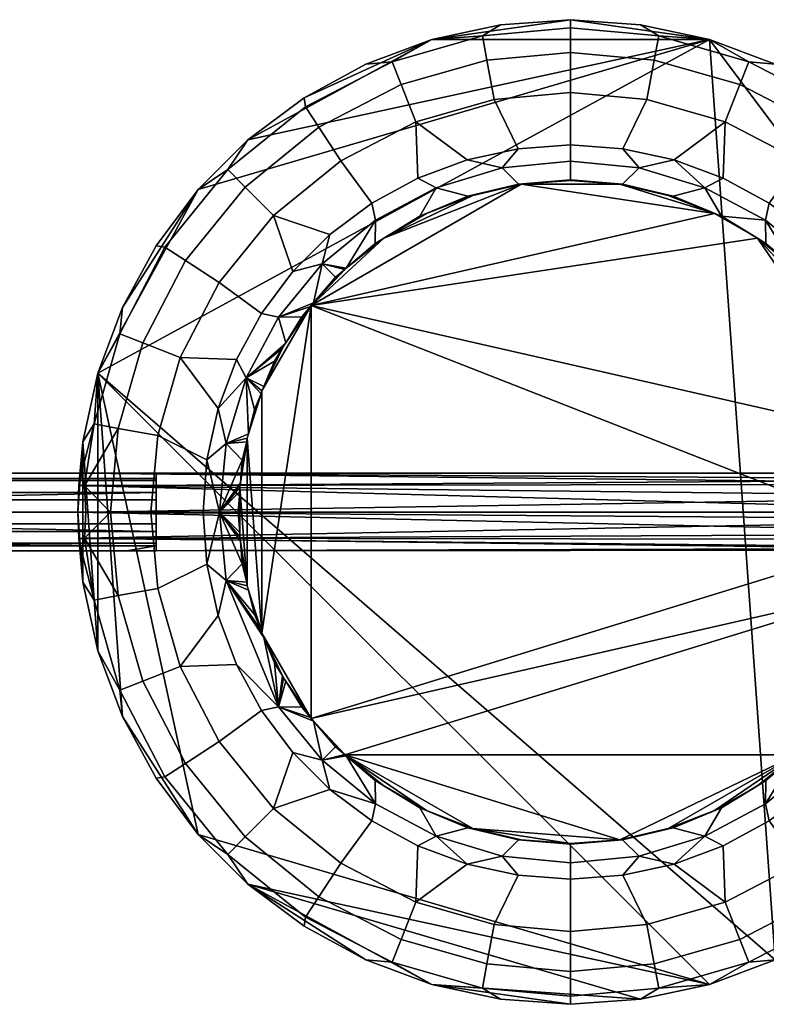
# Model space of a CAD drawing. Header units: millimetres. Extents: x -884 to 13, y -225 to 225.
# Tile 20 of 256: x -675 to -618, y -38 to 38. Entities that reach past the tile are written whole.
import ezdxf

# ---------------------------------------------------------------- set-up
doc = ezdxf.new("R2010")
doc.units = ezdxf.units.MM
doc.header["$MEASUREMENT"] = 0
doc.layers.add('Default', color=7, linetype='Continuous', true_color=0x000000)

msp = doc.modelspace()

# ---------------------------------------------------------------- meshes
at = {"layer": 'Default'}
mesh = msp.add_polyface(dxfattribs=at)
corners = [(-638.295, 37.613, 14), (-632.887, 38, 14), (-643.593, 36.461, 14), (-622.181, 36.461, 14), (-657.772, 28.718, 14), (-669.348, 10.706, 14), (-661.605, 24.885, 14), (-632.887, 38, 14), (-638.295, 37.613, 14), (-638.295, 37.613, 17), (-632.887, 38, 17), (-643.593, 36.461, 14), (-648.673, 34.566, 14), (-648.673, 34.566, 17), (-643.593, 36.461, 17), (-639.342, 34.884, 28.993), (-632.887, 35.476, 28.993), (-632.887, 37.376, 23.062), (-639.688, 36.752, 23.062), (-645.945, 32.985, 28.993), (-646.645, 34.752, 23.062), (-638.779, 31.842, 34.398), (-632.887, 32.383, 34.398), (-644.807, 30.109, 34.398), (-638.295, 37.613, 17), (-632.887, 38, 17), (-643.593, 36.461, 17), (-648.673, 34.566, 17), (-636.919, 28.043, 38.951), (-632.887, 28.331, 38.951), (-640.869, 27.184, 38.951), (-644.656, 25.771, 38.951), (-644.523, 22.838, 40), (-647.295, 21.133, 40), (-643.985, 23.044, 40), (-640.807, 24.377, 40), (-647.953, 20.736, 40), (-636.897, 25.316, 40), (-640.426, 24.441, 40), (-636.699, 25.292, 40), (-632.887, 25.631, 40), (-632.887, 25.577, 40), (-618.479, 21.133, 40.01), (-621.789, 23.044, 40.01), (-652.884, 15.947, 40.01), (-640.426, 24.441, 40.01), (-643.985, 23.044, 40.01), (-647.295, 21.133, 40.01), (-636.699, 25.292, 40.01), (-629.075, 25.292, 40.01), (-632.887, 25.577, 40.01), (-632.887, 25.577, 40), (-636.699, 25.292, 40), (-636.699, 25.292, 40.01), (-632.887, 25.577, 40.01), (-640.426, 24.441, 40), (-643.985, 23.044, 40), (-643.985, 23.044, 40.01), (-640.426, 24.441, 40.01), (-647.295, 21.133, 40), (-647.295, 21.133, 40.01), (-636.897, 25.316, 40), (-632.887, 25.631, 40), (-632.887, 27.08, 39.729), (-638.17, 26.559, 39.729), (-632.887, 28.331, 38.951), (-636.919, 28.043, 38.951), (-640.869, 27.184, 38.951), (-643.25, 25.018, 39.729), (-640.807, 24.377, 40), (-644.656, 25.771, 38.951), (-647.932, 22.516, 39.729), (-648.204, 23.834, 38.951), (-647.953, 20.736, 40), (-644.523, 22.838, 40)]
mesh.append_faces([[corners[k] for k in face] for face in [(0, 1, 2, 2), (3, 2, 1, 1), (3, 4, 2, 2), (5, 6, 3, 3), (7, 8, 9, 10), (11, 12, 13, 14), (8, 11, 14, 9), (15, 16, 17, 18), (19, 15, 18, 20), (21, 22, 16, 15), (23, 21, 15, 19), (24, 18, 17, 25), (20, 26, 27, 27), (26, 18, 24, 24), (18, 26, 20, 20), (21, 28, 29, 22), (23, 30, 28, 21), (30, 23, 31, 31), (32, 33, 34, 34), (35, 32, 34, 34), (36, 33, 32, 32), (37, 35, 38, 38), (38, 35, 34, 34), (39, 37, 38, 38), (40, 39, 41, 41), (37, 39, 40, 40), (42, 43, 44, 44), (45, 46, 47, 47), (45, 47, 48, 48), (49, 50, 48, 48), (44, 43, 48, 48), (51, 52, 53, 54), (55, 56, 57, 58), (56, 59, 60, 57), (52, 55, 58, 53), (61, 62, 63, 64), (64, 63, 65, 66), (64, 66, 67, 67), (64, 68, 69, 61), (68, 64, 67, 70), (71, 68, 70, 72), (68, 71, 73, 74), (69, 68, 74, 74)]])
mesh = msp.add_polyface(dxfattribs=at)
corners = [(-594.887, 0, 14), (-622.181, 36.461, 14), (-617.101, 34.566, 14), (-627.479, 37.613, 14), (-632.887, 38, 14), (-612.343, 31.968, 14), (-617.101, 34.566, 14), (-617.101, 34.566, 17), (-612.343, 31.968, 17), (-622.181, 36.461, 14), (-627.479, 37.613, 14), (-627.479, 37.613, 17), (-622.181, 36.461, 17), (-632.887, 38, 14), (-632.887, 38, 17), (-619.829, 32.985, 28.993), (-613.474, 29.693, 28.993), (-612.435, 31.283, 23.062), (-619.129, 34.752, 23.062), (-626.432, 34.884, 28.993), (-626.086, 36.752, 23.062), (-632.887, 35.476, 28.993), (-632.887, 37.376, 23.062), (-615.167, 27.104, 34.398), (-609.989, 22.898, 34.398), (-607.802, 25.085, 28.993), (-620.967, 30.109, 34.398), (-626.995, 31.842, 34.398), (-632.887, 32.383, 34.398), (-617.101, 34.566, 17), (-622.181, 36.461, 17), (-627.479, 37.613, 17), (-612.343, 31.968, 17), (-632.887, 38, 17), (-621.118, 25.771, 38.951), (-617.57, 23.834, 38.951), (-628.855, 28.043, 38.951), (-624.905, 27.184, 38.951), (-632.887, 28.331, 38.951), (-614.334, 21.411, 38.951), (-629.075, 25.292, 40), (-632.887, 25.631, 40), (-632.887, 25.577, 40), (-628.877, 25.316, 40), (-625.348, 24.441, 40), (-624.966, 24.377, 40), (-621.789, 23.044, 40), (-621.251, 22.838, 40), (-625.348, 24.441, 40.01), (-629.075, 25.292, 40.01), (-621.789, 23.044, 40.01), (-636.699, 25.292, 40.01), (-629.075, 25.292, 40), (-629.075, 25.292, 40.01), (-625.348, 24.441, 40.01), (-625.348, 24.441, 40), (-632.887, 25.577, 40), (-632.887, 25.577, 40.01), (-621.789, 23.044, 40), (-621.789, 23.044, 40.01), (-617.57, 23.834, 38.951), (-621.118, 25.771, 38.951), (-622.524, 25.018, 39.729), (-617.842, 22.516, 39.729), (-624.905, 27.184, 38.951), (-628.855, 28.043, 38.951), (-627.604, 26.559, 39.729), (-628.877, 25.316, 40), (-624.966, 24.377, 40), (-632.887, 27.08, 39.729), (-632.887, 28.331, 38.951), (-632.887, 25.631, 40), (-621.251, 22.838, 40)]
mesh.append_faces([[corners[k] for k in face] for face in [(0, 1, 2, 2), (3, 1, 4, 4), (5, 6, 7, 8), (9, 10, 11, 12), (10, 13, 14, 11), (6, 9, 12, 7), (15, 16, 17, 18), (19, 15, 18, 20), (21, 19, 20, 22), (23, 24, 25, 16), (26, 23, 16, 15), (27, 26, 15, 19), (28, 27, 19, 21), (18, 29, 30, 30), (20, 30, 31, 31), (29, 18, 17, 32), (33, 22, 20, 31), (30, 20, 18, 18), (26, 34, 35, 23), (27, 36, 37, 26), (28, 38, 36, 27), (23, 35, 39, 24), (34, 26, 37, 37), (40, 41, 42, 42), (41, 40, 43, 43), (44, 43, 40, 40), (45, 44, 46, 46), (47, 45, 46, 46), (43, 44, 45, 45), (48, 49, 50, 50), (50, 49, 51, 51), (52, 53, 54, 55), (56, 57, 53, 52), (58, 55, 54, 59), (60, 61, 62, 63), (64, 62, 61, 61), (65, 66, 64, 64), (62, 66, 67, 68), (69, 66, 65, 70), (66, 62, 64, 64), (66, 69, 71, 67), (62, 68, 72, 72), (72, 63, 62, 62)]])
mesh = msp.add_polyface(dxfattribs=at)
corners = [(-617.101, -34.566, 14), (-669.348, 10.706, 14), (-622.181, 36.461, 14), (-594.887, 0, 14), (-611.475, 18.553, 38.951), (-609.989, 22.898, 34.398), (-614.334, 21.411, 38.951), (-670.616, 3, 20), (-595.158, 3, 20), (-595.335, 2.514, 21.636), (-595.468, 1.184, 22.757), (-670.372, 2.029, 22.21), (-670.821, 2.042, 17.802), (-670.887, 0, 17), (-594.887, 0, 17), (-594.963, 2.142, 17.9), (-595.158, 3, 20), (-670.616, 3, 20), (-617.821, 20.736, 40), (-621.251, 22.838, 40), (-618.479, 21.133, 40), (-615.57, 18.813, 40), (-621.789, 23.044, 40), (-615.47, 18.728, 40), (-613.065, 16.136, 40), (-614.763, 18.124, 40), (-612.89, 15.947, 40), (-610.926, 13.066, 40), (-612.151, 15.066, 40), (-607.951, 5.692, 40.01), (-610.736, 12.789, 40.01), (-618.479, 21.133, 40.01), (-612.89, 15.947, 40.01), (-615.49, 18.75, 40.01), (-652.884, 15.947, 40.01), (-607.381, -1.911, 40.01), (-618.479, 21.133, 40), (-621.789, 23.044, 40), (-621.789, 23.044, 40.01), (-618.479, 21.133, 40.01), (-613.739, 19.148, 39.729), (-611.475, 18.553, 38.951), (-614.334, 21.411, 38.951), (-617.57, 23.834, 38.951), (-617.842, 22.516, 39.729), (-610.371, 15.045, 39.729), (-621.251, 22.838, 40), (-617.821, 20.736, 40), (-612.89, 15.947, 40.01), (-610.736, 12.789, 40.01), (-610.926, 13.066, 40), (-610.736, 12.789, 40.01), (-610.736, 12.789, 40), (-610.926, 13.066, 40), (-618.479, 21.133, 40.01), (-615.49, 18.75, 40.01), (-615.57, 18.813, 40), (-618.479, 21.133, 40.01), (-615.57, 18.813, 40), (-618.479, 21.133, 40), (-615.49, 18.75, 40.01), (-615.49, 18.75, 40), (-615.57, 18.813, 40), (-615.49, 18.75, 40.01), (-612.89, 15.947, 40.01), (-613.065, 16.136, 40), (-615.49, 18.75, 40.01), (-615.47, 18.728, 40), (-615.49, 18.75, 40), (-615.49, 18.75, 40.01), (-613.065, 16.136, 40), (-615.47, 18.728, 40), (-612.89, 15.947, 40.01), (-612.89, 15.947, 40), (-613.065, 16.136, 40), (-617.842, 22.516, 39.729), (-615.57, 18.813, 40), (-613.739, 19.148, 39.729), (-617.842, 22.516, 39.729), (-617.821, 20.736, 40), (-615.57, 18.813, 40), (-613.739, 19.148, 39.729), (-615.47, 18.728, 40), (-614.763, 18.124, 40), (-613.739, 19.148, 39.729), (-613.065, 16.136, 40), (-610.371, 15.045, 39.729), (-613.739, 19.148, 39.729), (-614.763, 18.124, 40), (-613.065, 16.136, 40), (-610.371, 15.045, 39.729), (-613.065, 16.136, 40), (-612.89, 15.947, 40), (-610.371, 15.045, 39.729), (-612.89, 15.947, 40), (-612.151, 15.066, 40), (-610.371, 15.045, 39.729), (-612.151, 15.066, 40), (-610.926, 13.066, 40), (-612.89, 15.947, 40.01), (-610.926, 13.066, 40), (-612.89, 15.947, 40), (-613.739, 19.148, 39.729), (-615.57, 18.813, 40), (-615.49, 18.75, 40), (-613.739, 19.148, 39.729), (-615.49, 18.75, 40), (-615.47, 18.728, 40)]
mesh.append_faces([[corners[k] for k in face] for face in [(0, 1, 2, 2), (3, 0, 2, 2), (4, 5, 6, 6), (7, 8, 9, 9), (10, 11, 9, 9), (12, 13, 14, 14), (12, 14, 15, 15), (15, 16, 17, 17), (18, 19, 20, 20), (20, 21, 18, 18), (19, 22, 20, 20), (23, 24, 25, 25), (26, 27, 28, 28), (29, 30, 31, 31), (32, 33, 30, 30), (33, 31, 30, 30), (29, 34, 35, 35), (36, 37, 38, 39), (40, 41, 42, 42), (42, 43, 44, 40), (45, 41, 40, 40), (46, 47, 44, 44), (48, 49, 50, 50), (51, 52, 53, 53), (54, 55, 56, 56), (57, 58, 59, 59), (60, 61, 62, 62), (63, 64, 65, 65), (66, 67, 68, 68), (69, 70, 71, 71), (72, 73, 74, 74), (75, 76, 77, 77), (78, 79, 80, 80), (81, 82, 83, 83), (84, 85, 86, 86), (87, 88, 89, 89), (90, 91, 92, 92), (93, 94, 95, 95), (96, 97, 98, 98), (99, 100, 101, 101), (102, 103, 104, 104), (105, 106, 107, 107)]])
mesh = msp.add_polyface(dxfattribs=at)
corners = [(-643.593, 36.461, 14), (-653.431, 31.968, 14), (-648.673, 34.566, 14), (-657.772, 28.718, 14), (-622.181, 36.461, 14), (-661.605, 24.885, 14), (-664.855, 20.544, 14), (-667.453, 15.786, 14), (-648.673, 34.566, 14), (-653.431, 31.968, 14), (-653.431, 31.968, 17), (-648.673, 34.566, 17), (-657.772, 28.718, 14), (-661.605, 24.885, 14), (-661.605, 24.885, 17), (-657.772, 28.718, 17), (-664.855, 20.544, 14), (-664.855, 20.544, 17), (-667.453, 15.786, 14), (-667.453, 15.786, 17), (-652.3, 29.693, 28.993), (-645.945, 32.985, 28.993), (-646.645, 34.752, 23.062), (-653.339, 31.283, 23.062), (-657.972, 25.085, 28.993), (-659.316, 26.429, 23.062), (-662.58, 19.413, 28.993), (-664.17, 20.452, 23.062), (-650.607, 27.104, 34.398), (-644.807, 30.109, 34.398), (-655.785, 22.898, 34.398), (-659.991, 17.72, 34.398), (-653.431, 31.968, 17), (-648.673, 34.566, 17), (-657.772, 28.718, 17), (-661.605, 24.885, 17), (-664.855, 20.544, 17), (-667.453, 15.786, 17), (-667.639, 13.758, 23.062), (-651.44, 21.411, 38.951), (-648.204, 23.834, 38.951), (-656.721, 15.317, 38.951), (-654.298, 18.553, 38.951), (-644.656, 25.771, 38.951), (-650.204, 18.813, 40), (-647.295, 21.133, 40), (-647.953, 20.736, 40), (-651.011, 18.124, 40), (-652.709, 16.136, 40), (-650.304, 18.728, 40), (-636.699, 25.292, 40.01), (-647.295, 21.133, 40.01), (-652.884, 15.947, 40.01), (-650.284, 18.75, 40.01), (-652.035, 19.148, 39.729), (-647.932, 22.516, 39.729), (-648.204, 23.834, 38.951), (-651.44, 21.411, 38.951), (-654.298, 18.553, 38.951), (-652.884, 15.947, 40.01), (-650.284, 18.75, 40.01), (-650.304, 18.728, 40), (-650.284, 18.75, 40.01), (-650.284, 18.75, 40), (-650.304, 18.728, 40), (-650.284, 18.75, 40.01), (-647.295, 21.133, 40.01), (-650.204, 18.813, 40), (-650.284, 18.75, 40.01), (-650.204, 18.813, 40), (-650.284, 18.75, 40), (-647.295, 21.133, 40.01), (-647.295, 21.133, 40), (-650.204, 18.813, 40), (-652.035, 19.148, 39.729), (-650.204, 18.813, 40), (-647.932, 22.516, 39.729), (-652.035, 19.148, 39.729), (-651.011, 18.124, 40), (-650.304, 18.728, 40), (-647.932, 22.516, 39.729), (-650.204, 18.813, 40), (-647.953, 20.736, 40), (-655.403, 15.045, 39.729), (-652.709, 16.136, 40), (-652.035, 19.148, 39.729), (-652.035, 19.148, 39.729), (-652.709, 16.136, 40), (-651.011, 18.124, 40), (-652.035, 19.148, 39.729), (-650.304, 18.728, 40), (-650.284, 18.75, 40), (-652.035, 19.148, 39.729), (-650.284, 18.75, 40), (-650.204, 18.813, 40)]
mesh.append_faces([[corners[k] for k in face] for face in [(0, 1, 2, 2), (3, 1, 0, 0), (4, 5, 3, 3), (6, 5, 7, 7), (8, 9, 10, 11), (12, 13, 14, 15), (13, 16, 17, 14), (18, 19, 17, 16), (9, 12, 15, 10), (20, 21, 22, 23), (24, 20, 23, 25), (26, 24, 25, 27), (28, 29, 21, 20), (30, 28, 20, 24), (31, 30, 24, 26), (32, 23, 22, 33), (34, 35, 25, 25), (36, 27, 25, 35), (37, 38, 27, 36), (34, 25, 23, 32), (30, 39, 40, 28), (31, 41, 42, 30), (28, 40, 43, 29), (30, 42, 39, 39), (44, 45, 46, 46), (47, 48, 49, 49), (50, 51, 52, 52), (51, 53, 52, 52), (54, 55, 56, 57), (58, 54, 57, 57), (59, 60, 61, 61), (62, 63, 64, 64), (65, 66, 67, 67), (68, 69, 70, 70), (71, 72, 73, 73), (74, 75, 76, 76), (77, 78, 79, 79), (80, 81, 82, 82), (83, 84, 85, 85), (86, 87, 88, 88), (89, 90, 91, 91), (92, 93, 94, 94)]])
mesh = msp.add_polyface(dxfattribs=at)
corners = [(-670.5, -5.408, 14), (-670.887, 0, 14), (-670.5, 5.408, 14), (-667.453, 15.786, 14), (-661.605, 24.885, 14), (-669.348, 10.706, 14), (-669.348, -10.706, 14), (-667.453, 15.786, 14), (-669.348, 10.706, 14), (-669.348, 10.706, 17), (-667.453, 15.786, 17), (-670.5, 5.408, 14), (-670.5, 5.408, 17), (-670.887, 0, 14), (-670.887, 0, 17), (-665.872, 13.058, 28.993), (-662.58, 19.413, 28.993), (-664.17, 20.452, 23.062), (-667.639, 13.758, 23.062), (-667.771, 6.455, 28.993), (-669.639, 6.801, 23.062), (-662.996, 11.92, 34.398), (-659.991, 17.72, 34.398), (-664.729, 5.892, 34.398), (-665.27, 0, 34.398), (-668.363, 0, 28.993), (-670.5, 5.408, 17), (-669.348, 10.706, 17), (-670.616, 3, 20), (-670.372, 2.029, 22.21), (-670.821, 2.042, 17.802), (-670.887, 0, 17), (-670.276, 0, 23), (-667.453, 15.786, 17), (-660.93, 4.032, 38.951), (-660.071, 7.982, 38.951), (-658.658, 11.769, 38.951), (-656.721, 15.317, 38.951), (-661.218, 0, 38.951), (-658.393, 1.594, 40), (-658.518, 0, 40), (-658.393, -1.594, 40), (-658.658, 11.769, 38.951), (-660.071, 7.982, 38.951), (-657.905, 10.363, 39.729), (-660.93, 4.032, 38.951), (-659.446, 5.283, 39.729), (-661.218, 0, 38.951), (-659.967, 0, 39.729), (-658.203, 4.01, 40), (-658.393, 1.911, 40.01), (-658.393, 1.594, 40), (-658.393, -1.594, 40), (-658.393, 1.911, 40.01), (-658.393, 1.911, 40), (-658.393, 1.594, 40), (-658.393, 1.911, 40.01), (-658.341, 2.258, 40), (-658.393, 1.911, 40), (-659.446, 5.283, 39.729), (-657.714, 6.045, 40), (-657.905, 10.363, 39.729), (-659.446, 5.283, 39.729), (-658.203, 4.01, 40), (-657.864, 5.421, 40), (-659.967, 0, 39.729), (-658.518, 0, 40), (-658.393, 1.594, 40), (-659.967, 0, 39.729), (-658.341, 2.258, 40), (-658.203, 4.01, 40), (-659.967, 0, 39.729), (-658.393, -1.594, 40), (-658.518, 0, 40), (-659.967, 0, 39.729), (-658.393, 1.594, 40), (-658.393, 1.911, 40), (-659.967, 0, 39.729), (-658.393, 1.911, 40), (-658.341, 2.258, 40)]
mesh.append_faces([[corners[k] for k in face] for face in [(0, 1, 2, 2), (3, 4, 5, 5), (5, 6, 2, 2), (7, 8, 9, 10), (8, 11, 12, 9), (11, 13, 14, 12), (15, 16, 17, 18), (19, 15, 18, 20), (21, 22, 16, 15), (23, 21, 15, 19), (24, 23, 19, 25), (26, 20, 27, 27), (20, 26, 28, 28), (20, 28, 29, 29), (30, 26, 31, 31), (25, 29, 32, 32), (28, 26, 30, 30), (18, 33, 27, 27), (29, 25, 19, 19), (27, 20, 18, 18), (23, 34, 35, 21), (21, 36, 37, 22), (20, 29, 19, 19), (36, 21, 35, 35), (24, 38, 34, 23), (39, 40, 41, 41), (42, 43, 44, 44), (45, 46, 43, 43), (47, 48, 45, 45), (45, 48, 46, 46), (46, 44, 43, 43), (46, 48, 49, 49), (50, 51, 52, 52), (53, 54, 55, 55), (56, 57, 58, 58), (59, 60, 61, 61), (62, 63, 64, 64), (65, 66, 67, 67), (68, 69, 70, 70), (71, 72, 73, 73), (74, 75, 76, 76), (77, 78, 79, 79)]])
mesh = msp.add_polyface(dxfattribs=at)
corners = [(-670.372, 2.029, 22.21), (-670.616, 3, 20), (-595.335, 2.514, 21.636), (-595.468, 1.184, 22.757), (-670.276, 0, 23), (-670.821, 2.042, 17.802), (-594.963, 2.142, 17.9), (-670.616, 3, 20), (-656.537, 9.676, 40), (-655.108, 12.643, 40), (-655.725, 11.636, 40), (-653.623, 15.066, 40), (-654.848, 13.066, 40), (-652.939, 15.866, 40), (-657.864, 5.421, 40), (-658.203, 4.01, 40), (-658.341, 2.258, 40), (-656.761, 9.133, 40), (-657.264, 7.921, 40), (-657.714, 6.045, 40), (-607.951, 5.692, 40.01), (-618.479, 21.133, 40.01), (-652.884, 15.947, 40.01), (-656.696, -9.344, 40.01), (-656.696, 9.344, 40.01), (-655.038, 12.789, 40.01), (-657.823, 5.692, 40.01), (-654.298, 18.553, 38.951), (-656.721, 15.317, 38.951), (-655.403, 15.045, 39.729), (-652.035, 19.148, 39.729), (-658.658, 11.769, 38.951), (-657.905, 10.363, 39.729), (-656.696, 9.344, 40.01), (-655.038, 12.789, 40.01), (-655.108, 12.643, 40), (-655.038, 12.789, 40.01), (-655.038, 12.789, 40), (-655.108, 12.643, 40), (-655.038, 12.789, 40.01), (-652.884, 15.947, 40.01), (-654.848, 13.066, 40), (-655.038, 12.789, 40.01), (-654.848, 13.066, 40), (-655.038, 12.789, 40), (-657.823, 5.692, 40.01), (-656.696, 9.344, 40.01), (-657.714, 6.045, 40), (-657.823, 5.692, 40.01), (-657.714, 6.045, 40), (-657.823, 5.692, 40), (-656.696, 9.344, 40.01), (-656.761, 9.133, 40), (-657.714, 6.045, 40), (-656.696, 9.344, 40.01), (-656.696, 9.344, 40), (-656.761, 9.133, 40), (-658.393, 1.911, 40.01), (-657.823, 5.692, 40.01), (-658.341, 2.258, 40), (-657.823, 5.692, 40.01), (-657.864, 5.421, 40), (-658.341, 2.258, 40), (-657.823, 5.692, 40.01), (-657.823, 5.692, 40), (-657.864, 5.421, 40), (-655.403, 15.045, 39.729), (-653.623, 15.066, 40), (-652.939, 15.866, 40), (-655.403, 15.045, 39.729), (-652.939, 15.866, 40), (-652.709, 16.136, 40), (-657.905, 10.363, 39.729), (-654.848, 13.066, 40), (-655.403, 15.045, 39.729), (-657.905, 10.363, 39.729), (-655.725, 11.636, 40), (-655.108, 12.643, 40), (-655.403, 15.045, 39.729), (-654.848, 13.066, 40), (-653.623, 15.066, 40), (-657.905, 10.363, 39.729), (-657.714, 6.045, 40), (-657.264, 7.921, 40), (-657.905, 10.363, 39.729), (-657.264, 7.921, 40), (-656.761, 9.133, 40), (-657.905, 10.363, 39.729), (-656.537, 9.676, 40), (-655.725, 11.636, 40), (-652.884, 15.947, 40.01), (-652.709, 16.136, 40), (-652.939, 15.866, 40), (-652.884, 15.947, 40.01), (-650.304, 18.728, 40), (-652.709, 16.136, 40), (-656.696, 9.344, 40.01), (-656.537, 9.676, 40), (-656.696, 9.344, 40), (-656.696, 9.344, 40.01), (-655.108, 12.643, 40), (-656.537, 9.676, 40), (-652.884, 15.947, 40.01), (-652.939, 15.866, 40), (-654.848, 13.066, 40), (-657.905, 10.363, 39.729), (-655.108, 12.643, 40), (-655.038, 12.789, 40), (-657.905, 10.363, 39.729), (-655.038, 12.789, 40), (-654.848, 13.066, 40), (-659.446, 5.283, 39.729), (-657.864, 5.421, 40), (-657.823, 5.692, 40), (-659.446, 5.283, 39.729), (-657.823, 5.692, 40), (-657.714, 6.045, 40), (-657.905, 10.363, 39.729), (-656.761, 9.133, 40), (-656.696, 9.344, 40), (-657.905, 10.363, 39.729), (-656.696, 9.344, 40), (-656.537, 9.676, 40)]
mesh.append_faces([[corners[k] for k in face] for face in [(0, 1, 2, 2), (3, 4, 0, 0), (5, 6, 7, 7), (8, 9, 10, 10), (11, 12, 13, 13), (14, 15, 16, 16), (17, 18, 19, 19), (20, 21, 22, 22), (23, 22, 24, 24), (25, 24, 22, 22), (23, 24, 26, 26), (27, 28, 29, 30), (28, 31, 32, 29), (33, 34, 35, 35), (36, 37, 38, 38), (39, 40, 41, 41), (42, 43, 44, 44), (45, 46, 47, 47), (48, 49, 50, 50), (51, 52, 53, 53), (54, 55, 56, 56), (57, 58, 59, 59), (60, 61, 62, 62), (63, 64, 65, 65), (66, 67, 68, 68), (69, 70, 71, 71), (72, 73, 74, 74), (75, 76, 77, 77), (78, 79, 80, 80), (81, 82, 83, 83), (84, 85, 86, 86), (87, 88, 89, 89), (90, 91, 92, 92), (93, 94, 95, 95), (96, 97, 98, 98), (99, 100, 101, 101), (102, 103, 104, 104), (105, 106, 107, 107), (108, 109, 110, 110), (111, 112, 113, 113), (114, 115, 116, 116), (117, 118, 119, 119), (120, 121, 122, 122)]])
mesh = msp.add_polyface(dxfattribs=at)
corners = [(-617.101, -34.566, 14), (-622.181, -36.461, 14), (-669.348, 10.706, 14), (-650.607, -27.104, 34.398), (-648.204, -23.834, 38.951), (-651.44, -21.411, 38.951), (-655.785, -22.898, 34.398), (-654.298, -18.553, 38.951), (-595.49, -0.585, 22.942), (-670.372, -2.027, 22.211), (-670.276, 0, 23), (-595.221, -2.94, 20.598), (-670.616, -3, 20.003), (-670.821, -2.043, 17.803), (-594.93, -1.698, 17.527), (-670.887, 0, 17), (-594.887, 0, 17), (-652.939, -15.866, 40), (-654.848, -13.066, 40), (-653.623, -15.066, 40), (-644.523, -22.838, 40), (-640.807, -24.377, 40), (-643.985, -23.044, 40), (-647.295, -21.133, 40), (-647.953, -20.736, 40), (-650.204, -18.813, 40), (-650.304, -18.728, 40), (-652.709, -16.136, 40), (-651.011, -18.124, 40), (-629.075, -25.292, 40.01), (-615.49, -18.75, 40.01), (-650.284, -18.75, 40.01), (-640.426, -24.441, 40.01), (-647.295, -21.133, 40.01), (-643.985, -23.044, 40.01), (-607.951, -5.692, 40.01), (-652.884, -15.947, 40.01), (-652.884, 15.947, 40.01), (-656.696, -9.344, 40.01), (-643.985, -23.044, 40), (-640.426, -24.441, 40), (-640.426, -24.441, 40.01), (-643.985, -23.044, 40.01), (-647.295, -21.133, 40), (-647.295, -21.133, 40.01), (-652.035, -19.148, 39.729), (-654.298, -18.553, 38.951), (-651.44, -21.411, 38.951), (-648.204, -23.834, 38.951), (-647.932, -22.516, 39.729), (-643.25, -25.018, 39.729), (-644.523, -22.838, 40), (-647.953, -20.736, 40), (-652.884, -15.947, 40.01), (-650.304, -18.728, 40), (-650.284, -18.75, 40.01), (-650.284, -18.75, 40.01), (-650.304, -18.728, 40), (-650.284, -18.75, 40), (-655.038, -12.789, 40.01), (-654.848, -13.066, 40), (-652.884, -15.947, 40.01), (-650.284, -18.75, 40.01), (-650.204, -18.813, 40), (-647.295, -21.133, 40.01), (-650.284, -18.75, 40.01), (-650.284, -18.75, 40), (-650.204, -18.813, 40), (-647.295, -21.133, 40.01), (-650.204, -18.813, 40), (-647.295, -21.133, 40), (-655.403, -15.045, 39.729), (-652.035, -19.148, 39.729), (-652.709, -16.136, 40), (-655.403, -15.045, 39.729), (-652.939, -15.866, 40), (-653.623, -15.066, 40), (-655.403, -15.045, 39.729), (-652.709, -16.136, 40), (-652.939, -15.866, 40), (-652.035, -19.148, 39.729), (-651.011, -18.124, 40), (-652.709, -16.136, 40), (-652.035, -19.148, 39.729), (-647.932, -22.516, 39.729), (-650.204, -18.813, 40), (-652.035, -19.148, 39.729), (-650.304, -18.728, 40), (-651.011, -18.124, 40), (-647.932, -22.516, 39.729), (-647.953, -20.736, 40), (-650.204, -18.813, 40), (-652.884, -15.947, 40.01), (-652.939, -15.866, 40), (-652.709, -16.136, 40), (-652.884, -15.947, 40.01), (-652.709, -16.136, 40), (-650.304, -18.728, 40), (-652.884, -15.947, 40.01), (-654.848, -13.066, 40), (-652.939, -15.866, 40), (-652.035, -19.148, 39.729), (-650.284, -18.75, 40), (-650.304, -18.728, 40), (-652.035, -19.148, 39.729), (-650.204, -18.813, 40), (-650.284, -18.75, 40)]
mesh.append_faces([[corners[k] for k in face] for face in [(0, 1, 2, 2), (3, 4, 5, 6), (6, 5, 7, 7), (8, 9, 10, 10), (11, 12, 9, 9), (13, 14, 15, 15), (14, 16, 15, 15), (17, 18, 19, 19), (20, 21, 22, 22), (23, 24, 20, 20), (23, 20, 22, 22), (25, 24, 23, 23), (26, 27, 28, 28), (29, 30, 31, 31), (29, 31, 32, 32), (31, 33, 34, 34), (32, 31, 34, 34), (35, 36, 31, 31), (37, 38, 36, 36), (39, 40, 41, 42), (43, 39, 42, 44), (45, 46, 47, 47), (48, 49, 47, 47), (49, 45, 47, 47), (49, 50, 51, 52), (53, 54, 55, 55), (56, 57, 58, 58), (59, 60, 61, 61), (62, 63, 64, 64), (65, 66, 67, 67), (68, 69, 70, 70), (71, 72, 73, 73), (74, 75, 76, 76), (77, 78, 79, 79), (80, 81, 82, 82), (83, 84, 85, 85), (86, 87, 88, 88), (89, 90, 91, 91), (92, 93, 94, 94), (95, 96, 97, 97), (98, 99, 100, 100), (101, 102, 103, 103), (104, 105, 106, 106)]])
mesh = msp.add_polyface(dxfattribs=at)
corners = [(-609.989, -22.898, 34.398), (-611.475, -18.553, 38.951), (-614.334, -21.411, 38.951), (-595.39, -2.133, 22.11), (-670.372, -2.027, 22.211), (-595.49, -0.585, 22.942), (-670.276, 0, 23), (-595.468, 1.184, 22.757), (-595.221, -2.94, 20.598), (-670.821, -2.043, 17.803), (-670.616, -3, 20.003), (-595.05, -2.788, 18.893), (-594.93, -1.698, 17.527), (-618.479, -21.133, 40), (-621.251, -22.838, 40), (-617.821, -20.736, 40), (-621.789, -23.044, 40), (-615.57, -18.813, 40), (-613.065, -16.136, 40), (-615.47, -18.728, 40), (-614.763, -18.124, 40), (-610.926, -13.066, 40), (-612.89, -15.947, 40), (-612.151, -15.066, 40), (-610.736, -12.789, 40.01), (-615.49, -18.75, 40.01), (-612.89, -15.947, 40.01), (-650.284, -18.75, 40.01), (-607.951, -5.692, 40.01), (-607.381, -1.911, 40.01), (-652.884, -15.947, 40.01), (-625.348, -24.441, 40.01), (-621.789, -23.044, 40.01), (-618.479, -21.133, 40.01), (-652.884, 15.947, 40.01), (-621.789, -23.044, 40), (-618.479, -21.133, 40), (-618.479, -21.133, 40.01), (-621.789, -23.044, 40.01), (-617.57, -23.834, 38.951), (-614.334, -21.411, 38.951), (-613.739, -19.148, 39.729), (-617.842, -22.516, 39.729), (-622.524, -25.018, 39.729), (-617.821, -20.736, 40), (-621.251, -22.838, 40), (-611.475, -18.553, 38.951), (-609.053, -15.317, 38.951), (-610.371, -15.045, 39.729), (-618.479, -21.133, 40.01), (-615.57, -18.813, 40), (-615.49, -18.75, 40.01), (-618.479, -21.133, 40.01), (-618.479, -21.133, 40), (-615.57, -18.813, 40), (-615.49, -18.75, 40.01), (-615.57, -18.813, 40), (-615.49, -18.75, 40), (-612.89, -15.947, 40.01), (-610.926, -13.066, 40), (-610.736, -12.789, 40.01), (-615.49, -18.75, 40.01), (-613.065, -16.136, 40), (-612.89, -15.947, 40.01), (-615.49, -18.75, 40.01), (-615.49, -18.75, 40), (-615.47, -18.728, 40), (-615.49, -18.75, 40.01), (-615.47, -18.728, 40), (-613.065, -16.136, 40), (-612.89, -15.947, 40.01), (-613.065, -16.136, 40), (-612.89, -15.947, 40), (-617.842, -22.516, 39.729), (-613.739, -19.148, 39.729), (-615.57, -18.813, 40), (-617.842, -22.516, 39.729), (-615.57, -18.813, 40), (-617.821, -20.736, 40), (-613.739, -19.148, 39.729), (-614.763, -18.124, 40), (-615.47, -18.728, 40), (-613.739, -19.148, 39.729), (-610.371, -15.045, 39.729), (-613.065, -16.136, 40), (-613.739, -19.148, 39.729), (-613.065, -16.136, 40), (-614.763, -18.124, 40), (-610.371, -15.045, 39.729), (-612.89, -15.947, 40), (-613.065, -16.136, 40), (-610.371, -15.045, 39.729), (-612.151, -15.066, 40), (-612.89, -15.947, 40), (-610.371, -15.045, 39.729), (-610.926, -13.066, 40), (-612.151, -15.066, 40), (-612.89, -15.947, 40.01), (-612.89, -15.947, 40), (-610.926, -13.066, 40), (-613.739, -19.148, 39.729), (-615.49, -18.75, 40), (-615.57, -18.813, 40), (-613.739, -19.148, 39.729), (-615.47, -18.728, 40), (-615.49, -18.75, 40)]
mesh.append_faces([[corners[k] for k in face] for face in [(0, 1, 2, 2), (3, 4, 5, 5), (6, 7, 5, 5), (4, 3, 8, 8), (9, 10, 11, 11), (12, 9, 11, 11), (8, 11, 10, 10), (13, 14, 15, 15), (16, 14, 13, 13), (15, 17, 13, 13), (18, 19, 20, 20), (21, 22, 23, 23), (24, 25, 26, 26), (27, 25, 28, 28), (29, 30, 28, 28), (25, 31, 32, 32), (33, 25, 32, 32), (34, 30, 29, 29), (35, 36, 37, 38), (39, 40, 41, 42), (43, 42, 44, 45), (41, 40, 46, 46), (46, 47, 48, 41), (49, 50, 51, 51), (52, 53, 54, 54), (55, 56, 57, 57), (58, 59, 60, 60), (61, 62, 63, 63), (64, 65, 66, 66), (67, 68, 69, 69), (70, 71, 72, 72), (73, 74, 75, 75), (76, 77, 78, 78), (79, 80, 81, 81), (82, 83, 84, 84), (85, 86, 87, 87), (88, 89, 90, 90), (91, 92, 93, 93), (94, 95, 96, 96), (97, 98, 99, 99), (100, 101, 102, 102), (103, 104, 105, 105)]])
mesh = msp.add_polyface(dxfattribs=at)
corners = [(-670.5, -5.408, 14), (-670.5, 5.408, 14), (-669.348, -10.706, 14), (-669.348, 10.706, 14), (-667.453, -15.786, 14), (-670.887, 0, 14), (-670.5, -5.408, 14), (-670.5, -5.408, 17), (-670.887, 0, 17), (-669.348, -10.706, 14), (-669.348, -10.706, 17), (-670.821, -2.043, 17.803), (-670.887, 0, 17), (-670.5, -5.408, 17), (-669.348, -10.706, 17), (-669.639, -6.801, 23.062), (-670.372, -2.027, 22.211), (-670.616, -3, 20.003), (-667.771, -6.455, 28.993), (-668.363, 0, 28.993), (-670.276, 0, 23), (-665.27, 0, 34.398), (-664.729, -5.892, 34.398), (-662.996, -11.92, 34.398), (-660.071, -7.982, 38.951), (-660.93, -4.032, 38.951), (-661.218, 0, 38.951), (-657.714, -6.045, 40), (-657.264, -7.921, 40), (-656.761, -9.133, 40), (-658.203, -4.01, 40), (-657.864, -5.421, 40), (-658.341, -2.258, 40), (-657.823, 5.692, 40.01), (-657.823, -5.692, 40.01), (-656.696, -9.344, 40.01), (-658.393, -1.911, 40.01), (-658.393, 1.911, 40.01), (-660.93, -4.032, 38.951), (-659.967, 0, 39.729), (-661.218, 0, 38.951), (-659.446, -5.283, 39.729), (-660.071, -7.982, 38.951), (-658.203, -4.01, 40), (-658.393, -1.911, 40.01), (-658.393, 1.911, 40.01), (-658.393, -1.594, 40), (-658.393, -1.911, 40.01), (-658.393, -1.594, 40), (-658.393, -1.911, 40), (-657.823, -5.692, 40.01), (-657.714, -6.045, 40), (-656.696, -9.344, 40.01), (-657.823, -5.692, 40.01), (-657.823, -5.692, 40), (-657.714, -6.045, 40), (-658.393, -1.911, 40.01), (-658.341, -2.258, 40), (-657.823, -5.692, 40.01), (-658.393, -1.911, 40.01), (-658.393, -1.911, 40), (-658.341, -2.258, 40), (-657.823, -5.692, 40.01), (-658.341, -2.258, 40), (-657.864, -5.421, 40), (-657.823, -5.692, 40.01), (-657.864, -5.421, 40), (-657.823, -5.692, 40), (-659.446, -5.283, 39.729), (-656.761, -9.133, 40), (-657.264, -7.921, 40), (-659.967, 0, 39.729), (-658.203, -4.01, 40), (-658.341, -2.258, 40), (-659.446, -5.283, 39.729), (-657.864, -5.421, 40), (-658.203, -4.01, 40), (-659.446, -5.283, 39.729), (-657.264, -7.921, 40), (-657.714, -6.045, 40), (-659.446, -5.283, 39.729), (-656.696, -9.344, 40), (-656.761, -9.133, 40), (-659.446, -5.283, 39.729), (-656.537, -9.676, 40), (-656.696, -9.344, 40), (-659.967, 0, 39.729), (-658.393, -1.911, 40), (-658.393, -1.594, 40), (-659.967, 0, 39.729), (-658.341, -2.258, 40), (-658.393, -1.911, 40), (-659.446, -5.283, 39.729), (-657.823, -5.692, 40), (-657.864, -5.421, 40), (-659.446, -5.283, 39.729), (-657.714, -6.045, 40), (-657.823, -5.692, 40)]
mesh.append_faces([[corners[k] for k in face] for face in [(0, 1, 2, 2), (3, 4, 2, 2), (5, 6, 7, 8), (6, 9, 10, 7), (11, 12, 13, 13), (14, 15, 13, 13), (15, 16, 17, 17), (16, 15, 18, 18), (17, 13, 15, 15), (19, 20, 16, 16), (17, 11, 13, 13), (21, 19, 18, 22), (23, 24, 25, 22), (22, 25, 26, 21), (19, 16, 18, 18), (27, 28, 29, 29), (30, 31, 32, 32), (33, 34, 35, 35), (36, 34, 37, 37), (33, 37, 34, 34), (38, 39, 40, 40), (41, 38, 42, 42), (41, 39, 38, 38), (43, 39, 41, 41), (44, 45, 46, 46), (47, 48, 49, 49), (50, 51, 52, 52), (53, 54, 55, 55), (56, 57, 58, 58), (59, 60, 61, 61), (62, 63, 64, 64), (65, 66, 67, 67), (68, 69, 70, 70), (71, 72, 73, 73), (74, 75, 76, 76), (77, 78, 79, 79), (80, 81, 82, 82), (83, 84, 85, 85), (86, 87, 88, 88), (89, 90, 91, 91), (92, 93, 94, 94), (95, 96, 97, 97)]])
mesh = msp.add_polyface(dxfattribs=at)
corners = [(-667.453, -15.786, 14), (-661.605, -24.885, 14), (-664.855, -20.544, 14), (-669.348, 10.706, 14), (-622.181, -36.461, 14), (-669.348, -10.706, 14), (-667.453, -15.786, 14), (-667.453, -15.786, 17), (-669.348, -10.706, 17), (-664.855, -20.544, 14), (-664.855, -20.544, 17), (-661.605, -24.885, 14), (-657.772, -28.718, 14), (-657.772, -28.718, 17), (-661.605, -24.885, 17), (-653.431, -31.968, 14), (-653.431, -31.968, 17), (-665.872, -13.058, 28.993), (-667.771, -6.455, 28.993), (-669.639, -6.801, 23.062), (-667.639, -13.758, 23.062), (-662.58, -19.413, 28.993), (-664.17, -20.452, 23.062), (-657.972, -25.085, 28.993), (-659.316, -26.429, 23.062), (-652.3, -29.693, 28.993), (-653.339, -31.283, 23.062), (-662.996, -11.92, 34.398), (-664.729, -5.892, 34.398), (-659.991, -17.72, 34.398), (-655.785, -22.898, 34.398), (-669.348, -10.706, 17), (-667.453, -15.786, 17), (-664.855, -20.544, 17), (-661.605, -24.885, 17), (-657.772, -28.718, 17), (-653.431, -31.968, 17), (-654.298, -18.553, 38.951), (-656.721, -15.317, 38.951), (-658.658, -11.769, 38.951), (-660.071, -7.982, 38.951), (-655.108, -12.643, 40), (-656.537, -9.676, 40), (-655.725, -11.636, 40), (-656.696, -9.344, 40.01), (-655.038, -12.789, 40.01), (-652.884, -15.947, 40.01), (-655.403, -15.045, 39.729), (-659.446, -5.283, 39.729), (-660.071, -7.982, 38.951), (-658.658, -11.769, 38.951), (-656.721, -15.317, 38.951), (-654.298, -18.553, 38.951), (-652.035, -19.148, 39.729), (-656.696, -9.344, 40.01), (-655.108, -12.643, 40), (-655.038, -12.789, 40.01), (-655.038, -12.789, 40.01), (-655.108, -12.643, 40), (-655.038, -12.789, 40), (-655.038, -12.789, 40.01), (-655.038, -12.789, 40), (-654.848, -13.066, 40), (-656.696, -9.344, 40.01), (-657.714, -6.045, 40), (-656.761, -9.133, 40), (-656.696, -9.344, 40.01), (-656.761, -9.133, 40), (-656.696, -9.344, 40), (-659.446, -5.283, 39.729), (-655.403, -15.045, 39.729), (-656.537, -9.676, 40), (-655.403, -15.045, 39.729), (-655.725, -11.636, 40), (-656.537, -9.676, 40), (-655.403, -15.045, 39.729), (-655.108, -12.643, 40), (-655.725, -11.636, 40), (-655.403, -15.045, 39.729), (-653.623, -15.066, 40), (-654.848, -13.066, 40), (-656.696, -9.344, 40.01), (-656.696, -9.344, 40), (-656.537, -9.676, 40), (-656.696, -9.344, 40.01), (-656.537, -9.676, 40), (-655.108, -12.643, 40), (-655.403, -15.045, 39.729), (-655.038, -12.789, 40), (-655.108, -12.643, 40), (-655.403, -15.045, 39.729), (-654.848, -13.066, 40), (-655.038, -12.789, 40)]
mesh.append_faces([[corners[k] for k in face] for face in [(0, 1, 2, 2), (3, 1, 0, 0), (4, 1, 3, 3), (5, 6, 7, 8), (6, 9, 10, 7), (11, 12, 13, 14), (12, 15, 16, 13), (9, 11, 14, 10), (17, 18, 19, 20), (21, 17, 20, 22), (23, 21, 22, 24), (25, 23, 24, 26), (27, 28, 18, 17), (29, 27, 17, 21), (30, 29, 21, 23), (20, 31, 32, 32), (33, 22, 20, 32), (24, 34, 35, 35), (36, 26, 24, 35), (34, 24, 22, 33), (20, 19, 31, 31), (30, 37, 38, 29), (29, 38, 39, 27), (27, 39, 40, 40), (41, 42, 43, 43), (44, 45, 46, 46), (47, 48, 49, 50), (50, 51, 47, 47), (51, 52, 53, 47), (54, 55, 56, 56), (57, 58, 59, 59), (60, 61, 62, 62), (63, 64, 65, 65), (66, 67, 68, 68), (69, 70, 71, 71), (72, 73, 74, 74), (75, 76, 77, 77), (78, 79, 80, 80), (81, 82, 83, 83), (84, 85, 86, 86), (87, 88, 89, 89), (90, 91, 92, 92)]])
mesh = msp.add_polyface(dxfattribs=at)
corners = [(-814.239, 2.513, 16.888), (-814.239, 0.914, 16.106), (-814.239, 0.944, 17.152), (-814.239, -0.91, 17.141), (-814.239, 2.438, 18.251), (-814.239, 0.867, 23.905), (-814.239, 1.495, 22.601), (-814.239, 0, 23), (-814.239, -1.505, 22.595), (-814.239, -0.914, 23.894), (-814.239, -2.513, 23.112), (-814.239, -2.604, 21.49), (-814.239, -3.614, 21.714), (-814.239, -3, 19.982), (-814.239, -0.867, 16.095), (-814.239, -2.475, 16.858), (-814.239, -2.416, 18.222), (-814.239, -3.593, 18.243), (-814.239, -4, 19.976), (-739.549, 0, 23), (-814.239, -1.505, 22.595), (-814.239, 0, 23), (-664.858, -1.505, 22.595), (-664.858, 0, 23), (-664.858, -2.604, 21.49), (-814.239, -2.604, 21.49), (-811.958, -3, 20), (-814.239, -3, 19.982), (-739.549, -3, 19.982), (-667.14, -3, 20), (-664.858, -3, 19.982), (-739.549, -3, 19.982), (-814.239, -2.416, 18.222), (-814.239, -3, 19.982), (-814.239, -0.91, 17.141), (-664.858, -0.91, 17.141), (-664.858, 0.944, 17.152), (-814.239, 0.944, 17.152), (-664.858, 2.438, 18.251), (-814.239, 2.438, 18.251), (-664.858, -2.416, 18.222), (-664.858, -3, 19.982), (-814.239, 3, 20.018), (-664.858, 3, 20.018), (-664.858, 2.592, 21.51), (-814.239, 2.592, 21.51), (-739.549, 0, 23), (-814.239, 0, 23), (-814.239, 1.495, 22.601), (-664.858, 1.495, 22.601), (-664.858, 0, 23), (-664.858, 3, 20.018), (-664.858, -3, 19.982), (-664.858, -2.604, 21.49), (-664.858, -0.91, 17.141), (-664.858, -2.416, 18.222), (-664.858, 0.944, 17.152), (-664.858, -1.505, 22.595), (-664.858, 1.495, 22.601), (-664.858, 2.592, 21.51), (-664.858, 2.438, 18.251), (-664.858, 0, 23)]
mesh.append_faces([[corners[k] for k in face] for face in [(0, 1, 2, 2), (2, 1, 3, 3), (4, 0, 2, 2), (5, 6, 7, 7), (8, 9, 7, 7), (5, 7, 9, 9), (10, 9, 8, 8), (11, 12, 10, 10), (13, 12, 11, 11), (8, 11, 10, 10), (3, 14, 15, 15), (3, 1, 14, 14), (16, 3, 15, 15), (17, 18, 13, 13), (12, 13, 18, 18), (17, 16, 15, 15), (13, 16, 17, 17), (19, 20, 21, 21), (22, 20, 19, 19), (19, 23, 22, 22), (24, 25, 20, 22), (26, 27, 25, 25), (28, 27, 26, 26), (26, 29, 28, 28), (30, 28, 29, 29), (24, 29, 25, 25), (29, 24, 30, 30), (25, 29, 26, 26), (31, 32, 33, 33), (34, 35, 36, 37), (37, 36, 38, 39), (32, 40, 35, 34), (40, 31, 41, 41), (32, 31, 40, 40), (42, 43, 44, 45), (46, 47, 48, 48), (45, 44, 49, 48), (48, 49, 46, 46), (43, 42, 39, 38), (46, 49, 50, 50), (51, 52, 53, 53), (54, 55, 56, 56), (55, 52, 56, 56), (57, 51, 53, 53), (57, 58, 59, 59), (51, 57, 59, 59), (56, 52, 60, 60), (60, 52, 51, 51), (58, 57, 61, 61)]])
mesh = msp.add_polyface(dxfattribs=at)
corners = [(-617.101, -34.566, 14), (-608.002, -28.718, 14), (-612.343, -31.968, 14), (-632.887, -38, 14), (-643.593, -36.461, 14), (-627.479, -37.613, 14), (-627.479, -37.613, 14), (-622.181, -36.461, 14), (-622.181, -36.461, 17), (-627.479, -37.613, 17), (-617.101, -34.566, 14), (-612.343, -31.968, 14), (-612.343, -31.968, 17), (-617.101, -34.566, 17), (-632.887, -38, 17), (-632.887, -38, 14), (-626.432, -34.884, 28.993), (-632.887, -35.476, 28.993), (-632.887, -37.376, 23.062), (-626.086, -36.752, 23.062), (-619.829, -32.985, 28.993), (-619.129, -34.752, 23.062), (-613.474, -29.693, 28.993), (-612.435, -31.283, 23.062), (-626.995, -31.842, 34.398), (-632.887, -32.383, 34.398), (-620.967, -30.109, 34.398), (-615.167, -27.104, 34.398), (-609.989, -22.898, 34.398), (-607.802, -25.085, 28.993), (-627.479, -37.613, 17), (-632.887, -38, 17), (-622.181, -36.461, 17), (-617.101, -34.566, 17), (-612.343, -31.968, 17), (-628.855, -28.043, 38.951), (-632.887, -28.331, 38.951), (-624.905, -27.184, 38.951), (-614.334, -21.411, 38.951), (-617.57, -23.834, 38.951), (-621.118, -25.771, 38.951), (-629.075, -25.292, 40), (-632.887, -25.577, 40), (-632.887, -25.631, 40), (-625.348, -24.441, 40), (-628.877, -25.316, 40), (-624.966, -24.377, 40), (-621.251, -22.838, 40), (-621.789, -23.044, 40), (-615.49, -18.75, 40.01), (-629.075, -25.292, 40.01), (-625.348, -24.441, 40.01), (-640.426, -24.441, 40.01), (-632.887, -25.577, 40.01), (-629.075, -25.292, 40), (-625.348, -24.441, 40), (-625.348, -24.441, 40.01), (-629.075, -25.292, 40.01), (-621.789, -23.044, 40), (-621.789, -23.044, 40.01), (-632.887, -25.577, 40.01), (-632.887, -25.577, 40), (-632.887, -28.331, 38.951), (-628.855, -28.043, 38.951), (-627.604, -26.559, 39.729), (-632.887, -27.08, 39.729), (-624.905, -27.184, 38.951), (-622.524, -25.018, 39.729), (-621.118, -25.771, 38.951), (-624.966, -24.377, 40), (-628.877, -25.316, 40), (-617.842, -22.516, 39.729), (-617.57, -23.834, 38.951), (-632.887, -25.631, 40), (-621.251, -22.838, 40)]
mesh.append_faces([[corners[k] for k in face] for face in [(0, 1, 2, 2), (3, 4, 5, 5), (6, 7, 8, 9), (10, 11, 12, 13), (7, 10, 13, 8), (9, 14, 15, 6), (16, 17, 18, 19), (20, 16, 19, 21), (22, 20, 21, 23), (24, 25, 17, 16), (26, 24, 16, 20), (27, 26, 20, 22), (28, 27, 22, 29), (30, 19, 18, 31), (21, 32, 33, 33), (34, 23, 21, 33), (32, 19, 30, 30), (19, 32, 21, 21), (24, 35, 36, 25), (26, 37, 35, 24), (28, 38, 39, 27), (27, 39, 40, 26), (26, 40, 37, 37), (41, 42, 43, 43), (44, 41, 45, 45), (43, 45, 41, 41), (46, 44, 45, 45), (47, 48, 46, 46), (48, 44, 46, 46), (49, 50, 51, 51), (52, 53, 50, 50), (54, 55, 56, 57), (55, 58, 59, 56), (54, 57, 60, 61), (62, 63, 64, 65), (64, 63, 66, 66), (67, 66, 68, 68), (64, 67, 69, 70), (67, 64, 66, 66), (71, 67, 68, 72), (65, 64, 70, 73), (69, 67, 74, 74)]])
mesh = msp.add_polyface(dxfattribs=at)
corners = [(-622.181, -36.461, 14), (-627.479, -37.613, 14), (-657.772, -28.718, 14), (-643.593, -36.461, 14), (-648.673, -34.566, 14), (-653.431, -31.968, 14), (-661.605, -24.885, 14), (-638.295, -37.613, 14), (-632.887, -38, 14), (-648.673, -34.566, 14), (-643.593, -36.461, 14), (-643.593, -36.461, 17), (-648.673, -34.566, 17), (-638.295, -37.613, 14), (-638.295, -37.613, 17), (-653.431, -31.968, 14), (-653.431, -31.968, 17), (-632.887, -38, 14), (-632.887, -38, 17), (-645.945, -32.985, 28.993), (-652.3, -29.693, 28.993), (-653.339, -31.283, 23.062), (-646.645, -34.752, 23.062), (-639.342, -34.884, 28.993), (-639.688, -36.752, 23.062), (-632.887, -35.476, 28.993), (-632.887, -37.376, 23.062), (-650.607, -27.104, 34.398), (-655.785, -22.898, 34.398), (-657.972, -25.085, 28.993), (-644.807, -30.109, 34.398), (-638.779, -31.842, 34.398), (-632.887, -32.383, 34.398), (-648.673, -34.566, 17), (-643.593, -36.461, 17), (-638.295, -37.613, 17), (-653.431, -31.968, 17), (-632.887, -38, 17), (-644.656, -25.771, 38.951), (-648.204, -23.834, 38.951), (-636.919, -28.043, 38.951), (-640.869, -27.184, 38.951), (-632.887, -28.331, 38.951), (-640.426, -24.441, 40), (-643.985, -23.044, 40), (-640.807, -24.377, 40), (-636.699, -25.292, 40), (-636.897, -25.316, 40), (-632.887, -25.631, 40), (-632.887, -25.577, 40), (-632.887, -25.577, 40.01), (-640.426, -24.441, 40.01), (-636.699, -25.292, 40.01), (-640.426, -24.441, 40), (-636.699, -25.292, 40), (-636.699, -25.292, 40.01), (-640.426, -24.441, 40.01), (-632.887, -25.577, 40), (-632.887, -25.577, 40.01), (-644.656, -25.771, 38.951), (-640.869, -27.184, 38.951), (-643.25, -25.018, 39.729), (-648.204, -23.834, 38.951), (-647.932, -22.516, 39.729), (-636.919, -28.043, 38.951), (-638.17, -26.559, 39.729), (-632.887, -28.331, 38.951), (-632.887, -27.08, 39.729), (-632.887, -25.631, 40), (-636.897, -25.316, 40), (-640.807, -24.377, 40), (-644.523, -22.838, 40)]
mesh.append_faces([[corners[k] for k in face] for face in [(0, 1, 2, 2), (1, 3, 2, 2), (2, 4, 5, 5), (3, 4, 2, 2), (0, 2, 6, 6), (7, 3, 8, 8), (9, 10, 11, 12), (10, 13, 14, 11), (15, 9, 12, 16), (13, 17, 18, 14), (19, 20, 21, 22), (23, 19, 22, 24), (25, 23, 24, 26), (27, 28, 29, 20), (30, 27, 20, 19), (31, 30, 19, 23), (32, 31, 23, 25), (22, 33, 34, 34), (24, 34, 35, 35), (33, 22, 21, 36), (37, 26, 24, 35), (22, 34, 24, 24), (30, 38, 39, 27), (31, 40, 41, 30), (32, 42, 40, 31), (30, 41, 38, 38), (43, 44, 45, 45), (46, 43, 47, 47), (45, 47, 43, 43), (48, 46, 47, 47), (46, 48, 49, 49), (50, 51, 52, 52), (53, 54, 55, 56), (57, 58, 55, 54), (59, 60, 61, 61), (62, 59, 61, 63), (64, 65, 60, 60), (64, 66, 67, 65), (65, 67, 68, 69), (65, 61, 60, 60), (61, 65, 69, 70), (70, 71, 61, 61)]])

doc.saveas('drawing.dxf')
